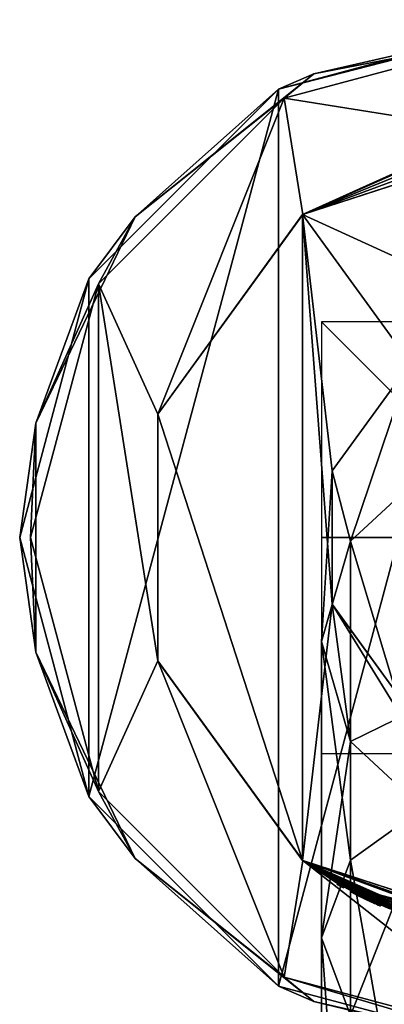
# Model space of a CAD drawing. Header units: millimetres. Extents: x -24 to 81, y -250 to 24.
# Tile 7 of 27: x -24 to -7, y -22 to 24. Entities that reach past the tile are written whole.
import ezdxf

# ---------------------------------------------------------------- set-up
doc = ezdxf.new("R2010")
doc.units = ezdxf.units.MM
doc.header["$LTSCALE"] = 52.148148
for name, color, linetype in [('1', 7, 'CONTINUOUS'), ('14', 7, 'CONTINUOUS'), ('16', 7, 'CONTINUOUS'), ('17', 7, 'CONTINUOUS'), ('179', 7, 'CONTINUOUS'), ('18', 7, 'CONTINUOUS'), ('180', 7, 'CONTINUOUS'), ('181', 7, 'CONTINUOUS'), ('182', 7, 'CONTINUOUS'), ('183', 7, 'CONTINUOUS'), ('184', 7, 'CONTINUOUS'), ('185', 7, 'CONTINUOUS'), ('19', 7, 'CONTINUOUS'), ('20', 7, 'CONTINUOUS'), ('21', 7, 'CONTINUOUS'), ('22', 7, 'CONTINUOUS'), ('23', 7, 'CONTINUOUS'), ('236', 7, 'CONTINUOUS'), ('238', 7, 'CONTINUOUS'), ('24', 7, 'CONTINUOUS'), ('25', 7, 'CONTINUOUS'), ('26', 7, 'CONTINUOUS'), ('27', 7, 'CONTINUOUS'), ('292', 7, 'CONTINUOUS'), ('293', 7, 'CONTINUOUS'), ('294', 7, 'CONTINUOUS'), ('296', 7, 'CONTINUOUS'), ('298', 7, 'CONTINUOUS'), ('299', 7, 'CONTINUOUS')]:
    doc.layers.add(name, color=color, linetype=linetype)

msp = doc.modelspace()

# ---------------------------------------------------------------- linework, layer by layer
at = {"layer": '1', "color": 7, "linetype": 'CONTINUOUS', "true_color": 0xe6e6e6}
for points in [[(0, 18.5, 120), (-3.711, 18.124, 113.122), (-10.875, 14.966, 120), (0, 18.5, 120)], [(0, 18.5, 4.5), (-10.873, 14.967, 4.5), (0, 18.5, 48.25), (0, 18.5, 4.5)], [(0, 18.5, 48.25), (-10.873, 14.967, 4.5), (0, 18.5, 100.75), (0, 18.5, 48.25)], [(0, 18.5, 100.75), (-10.873, 14.967, 4.5), (0, 18.5, 107.5), (0, 18.5, 100.75)], [(0, 18.5, 107.5), (-10.873, 14.967, 4.5), (0, 18.5, 107.65), (0, 18.5, 107.5)], [(0, 18.5, 107.65), (-10.873, 14.967, 4.5), (-1.455, 18.443, 107.785), (0, 18.5, 107.65)], [(-1.455, 18.443, 107.785), (-10.873, 14.967, 4.5), (-2.713, 18.3, 108.493), (-1.455, 18.443, 107.785)], [(-2.713, 18.3, 108.493), (-10.873, 14.967, 4.5), (-4.05, 18.051, 111.456), (-2.713, 18.3, 108.493)], [(-3.711, 18.124, 113.122), (-4.05, 18.051, 111.456), (-10.875, 14.966, 120), (-3.711, 18.124, 113.122)], [(-4.05, 18.051, 111.456), (-10.873, 14.967, 4.5), (-10.875, 14.966, 120), (-4.05, 18.051, 111.456)], [(-10.873, 14.967, 4.5), (-17.595, 5.715, 4.5), (-10.875, 14.966, 120), (-10.873, 14.967, 4.5)], [(-10.875, 14.966, 120), (-17.595, 5.715, 4.5), (-17.594, 5.716, 120), (-10.875, 14.966, 120)], [(-17.595, 5.715, 4.5), (-17.595, -5.715, 4.5), (-17.594, 5.716, 120), (-17.595, 5.715, 4.5)], [(-17.594, 5.716, 120), (-17.595, -5.715, 4.5), (-17.594, -5.716, 120), (-17.594, 5.716, 120)], [(-17.595, -5.715, 4.5), (-10.873, -14.967, 4.5), (-17.594, -5.716, 120), (-17.595, -5.715, 4.5)], [(-17.594, -5.716, 120), (-10.873, -14.967, 4.5), (-10.875, -14.966, 120), (-17.594, -5.716, 120)], [(-7.391, -16.959, 16.863), (-7.252, -17.019, 16.724), (-10.875, -14.966, 120), (-7.391, -16.959, 16.863)], [(-7.252, -17.019, 16.724), (-6.904, -17.163, 15.33), (-10.875, -14.966, 120), (-7.252, -17.019, 16.724)], [(-7.529, -16.898, 16.724), (-7.391, -16.959, 16.863), (-10.875, -14.966, 120), (-7.529, -16.898, 16.724)], [(-7.529, -16.898, 15.957), (-7.529, -16.898, 16.724), (-10.875, -14.966, 120), (-7.529, -16.898, 15.957)], [(-7.863, -16.746, 16.112), (-7.529, -16.898, 15.957), (-10.875, -14.966, 120), (-7.863, -16.746, 16.112)], [(-8.233, -16.567, 16.05), (-7.863, -16.746, 16.112), (-10.875, -14.966, 120), (-8.233, -16.567, 16.05)], [(-8.586, -16.387, 15.49), (-8.233, -16.567, 16.05), (-10.875, -14.966, 120), (-8.586, -16.387, 15.49)], [(-8.963, -16.184, 16.595), (-8.586, -16.387, 15.49), (-10.875, -14.966, 120), (-8.963, -16.184, 16.595)], [(-5.159, -17.766, 16.012), (-4.659, -17.904, 16.118), (-10.875, -14.966, 120), (-5.159, -17.766, 16.012)], [(-10.875, -14.966, 120), (-4.659, -17.904, 16.118), (-4.337, -17.984, 20.497), (-10.875, -14.966, 120)], [(-5.239, -17.743, 15.945), (-5.159, -17.766, 16.012), (-10.875, -14.966, 120), (-5.239, -17.743, 15.945)], [(-5.253, -17.739, 15.853), (-5.239, -17.743, 15.945), (-10.875, -14.966, 120), (-5.253, -17.739, 15.853)], [(-5.27, -17.733, 15.241), (-5.253, -17.739, 15.853), (-10.875, -14.966, 120), (-5.27, -17.733, 15.241)], [(-5.345, -17.711, 14.977), (-5.27, -17.733, 15.241), (-10.875, -14.966, 120), (-5.345, -17.711, 14.977)], [(-5.575, -17.64, 15.448), (-5.345, -17.711, 14.977), (-10.875, -14.966, 120), (-5.575, -17.64, 15.448)], [(-5.684, -17.605, 15.863), (-5.575, -17.64, 15.448), (-10.875, -14.966, 120), (-5.684, -17.605, 15.863)], [(-6.027, -17.491, 16.102), (-5.684, -17.605, 15.863), (-10.875, -14.966, 120), (-6.027, -17.491, 16.102)], [(-6.556, -17.299, 16.03), (-6.027, -17.491, 16.102), (-10.875, -14.966, 120), (-6.556, -17.299, 16.03)], [(-6.904, -17.163, 15.33), (-6.556, -17.299, 16.03), (-10.875, -14.966, 120), (-6.904, -17.163, 15.33)], [(-9.25, -16.021, 14.647), (-9.25, -16.021, 16.595), (-10.875, -14.966, 120), (-9.25, -16.021, 14.647)], [(-9.25, -16.021, 16.595), (-9.106, -16.104, 16.739), (-10.875, -14.966, 120), (-9.25, -16.021, 16.595)], [(-10.873, -14.967, 4.5), (-9.25, -16.021, 14.647), (-10.875, -14.966, 120), (-10.873, -14.967, 4.5)], [(-9.106, -16.104, 16.739), (-8.963, -16.184, 16.595), (-10.875, -14.966, 120), (-9.106, -16.104, 16.739)], [(0, -18.5, 120), (-10.875, -14.966, 120), (0, -18.5, 100.75), (0, -18.5, 120)], [(0, -18.5, 100.75), (-10.875, -14.966, 120), (0, -18.5, 48.25), (0, -18.5, 100.75)], [(0, -18.5, 48.25), (-10.875, -14.966, 120), (0, -18.5, 23.816), (0, -18.5, 48.25)], [(0, -18.5, 23.816), (-10.875, -14.966, 120), (-0.872, -18.479, 23.049), (0, -18.5, 23.816)], [(-0.872, -18.479, 23.049), (-10.875, -14.966, 120), (-1.209, -18.46, 23.942), (-0.872, -18.479, 23.049)], [(-1.209, -18.46, 23.942), (-10.875, -14.966, 120), (-1.479, -18.441, 24.212), (-1.209, -18.46, 23.942)], [(-1.479, -18.441, 24.212), (-10.875, -14.966, 120), (-3.833, -18.099, 23.044), (-1.479, -18.441, 24.212)], [(-3.833, -18.099, 23.044), (-10.875, -14.966, 120), (-4.337, -17.984, 20.497), (-3.833, -18.099, 23.044)], [(-9.223, -16.037, 14.579), (-9.25, -16.021, 14.647), (-10.873, -14.967, 4.5), (-9.223, -16.037, 14.579)], [(0, -18.5, 4.5), (-9.223, -16.037, 14.579), (-10.873, -14.967, 4.5), (0, -18.5, 4.5)], [(-9.153, -16.077, 14.549), (-9.223, -16.037, 14.579), (0, -18.5, 4.5), (-9.153, -16.077, 14.549)], [(-9.106, -16.104, 14.549), (-9.153, -16.077, 14.549), (0, -18.5, 4.5), (-9.106, -16.104, 14.549)], [(-9.06, -16.13, 14.549), (-9.106, -16.104, 14.549), (0, -18.5, 4.5), (-9.06, -16.13, 14.549)], [(-8.99, -16.169, 14.579), (-9.06, -16.13, 14.549), (0, -18.5, 4.5), (-8.99, -16.169, 14.579)], [(-8.963, -16.184, 14.647), (-8.99, -16.169, 14.579), (0, -18.5, 4.5), (-8.963, -16.184, 14.647)], [(-8.56, -16.4, 14.966), (-8.586, -16.387, 15.49), (-8.963, -16.184, 16.595), (-8.56, -16.4, 14.966)], [(-8.334, -16.517, 14.614), (-8.56, -16.4, 14.966), (-8.963, -16.184, 14.647), (-8.334, -16.517, 14.614)], [(-8.963, -16.184, 14.647), (-8.56, -16.4, 14.966), (-8.963, -16.184, 16.595), (-8.963, -16.184, 14.647)], [(-8.334, -16.517, 14.614), (-8.963, -16.184, 14.647), (0, -18.5, 4.5), (-8.334, -16.517, 14.614)], [(-7.955, -16.702, 14.5), (-8.334, -16.517, 14.614), (0, -18.5, 4.5), (-7.955, -16.702, 14.5)], [(-8.306, -16.53, 15.326), (-8.197, -16.585, 14.876), (-8.247, -16.56, 15.656), (-8.306, -16.53, 15.326)], [(-8.247, -16.56, 15.656), (-8.197, -16.585, 14.876), (-8.064, -16.65, 15.847), (-8.247, -16.56, 15.656)], [(-8.197, -16.585, 14.876), (-8.001, -16.68, 14.747), (-8.064, -16.65, 15.847), (-8.197, -16.585, 14.876)], [(-8.064, -16.65, 15.847), (-8.001, -16.68, 14.747), (-7.807, -16.772, 15.87), (-8.064, -16.65, 15.847)], [(-8.001, -16.68, 14.747), (-7.774, -16.787, 14.748), (-7.807, -16.772, 15.87), (-8.001, -16.68, 14.747)], [(-7.718, -16.813, 14.551), (-7.955, -16.702, 14.5), (0, -18.5, 4.5), (-7.718, -16.813, 14.551)], [(-7.529, -16.898, 14.951), (-7.529, -16.898, 15.711), (-7.807, -16.772, 15.87), (-7.529, -16.898, 14.951)], [(-7.607, -16.864, 14.82), (-7.529, -16.898, 14.951), (-7.807, -16.772, 15.87), (-7.607, -16.864, 14.82)], [(-7.774, -16.787, 14.748), (-7.607, -16.864, 14.82), (-7.807, -16.772, 15.87), (-7.774, -16.787, 14.748)], [(-7.523, -16.901, 14.647), (-7.523, -16.901, 14.681), (-7.718, -16.813, 14.551), (-7.523, -16.901, 14.647)], [(-7.496, -16.913, 14.579), (-7.523, -16.901, 14.647), (-7.718, -16.813, 14.551), (-7.496, -16.913, 14.579)], [(-7.496, -16.913, 14.579), (-7.718, -16.813, 14.551), (0, -18.5, 4.5), (-7.496, -16.913, 14.579)], [(-7.426, -16.944, 14.549), (-7.496, -16.913, 14.579), (0, -18.5, 4.5), (-7.426, -16.944, 14.549)], [(-7.349, -16.978, 14.549), (-7.426, -16.944, 14.549), (0, -18.5, 4.5), (-7.349, -16.978, 14.549)], [(-7.279, -17.008, 14.579), (-7.349, -16.978, 14.549), (0, -18.5, 4.5), (-7.279, -17.008, 14.579)], [(-7.252, -17.019, 14.647), (-7.279, -17.008, 14.579), (0, -18.5, 4.5), (-7.252, -17.019, 14.647)], [(-7.252, -17.019, 16.724), (-7.252, -17.019, 14.647), (-6.8, -17.205, 14.84), (-7.252, -17.019, 16.724)], [(-6.8, -17.205, 14.84), (-7.252, -17.019, 14.647), (0, -18.5, 4.5), (-6.8, -17.205, 14.84)], [(-6.904, -17.163, 15.33), (-7.252, -17.019, 16.724), (-6.8, -17.205, 14.84), (-6.904, -17.163, 15.33)]]:
    msp.add_3dface(points, dxfattribs=at)
at = {"layer": '14', "color": 7, "linetype": 'CONTINUOUS', "true_color": 0xe6e6e6}
for points in [[(0, 18.5, 120), (-10.875, 14.966, 120), (0, 10, 120), (0, 18.5, 120)], [(-10.875, 14.966, 120), (-17.594, 5.716, 120), (-10.875, -14.966, 120), (-10.875, 14.966, 120)], [(-10.875, 14.966, 120), (-10.875, -14.966, 120), (-9.51, -3.089, 120), (-10.875, 14.966, 120)], [(0, 10, 120), (-10.875, 14.966, 120), (-5.879, 8.089, 120), (0, 10, 120)], [(-5.879, 8.089, 120), (-10.875, 14.966, 120), (-9.51, 3.089, 120), (-5.879, 8.089, 120)], [(-9.51, 3.089, 120), (-10.875, 14.966, 120), (-9.51, -3.089, 120), (-9.51, 3.089, 120)], [(-17.594, 5.716, 120), (-17.594, -5.716, 120), (-10.875, -14.966, 120), (-17.594, 5.716, 120)], [(-10.875, -14.966, 120), (0, -18.5, 120), (-9.51, -3.089, 120), (-10.875, -14.966, 120)], [(-9.51, -3.089, 120), (0, -18.5, 120), (-5.879, -8.089, 120), (-9.51, -3.089, 120)]]:
    msp.add_3dface(points, dxfattribs=at)
at = {"layer": '16', "color": 7, "linetype": 'CONTINUOUS', "true_color": 0xe6e6e6}
for points in [[(-7.955, -16.702, 14.5), (-7.718, -16.813, 14.551), (-7.976, -16.747, 14.5), (-7.955, -16.702, 14.5)], [(-7.976, -16.747, 14.5), (-7.718, -16.813, 14.551), (-7.738, -16.859, 14.551), (-7.976, -16.747, 14.5)], [(-7.718, -16.813, 14.551), (-7.523, -16.901, 14.681), (-7.738, -16.859, 14.551), (-7.718, -16.813, 14.551)], [(-7.738, -16.859, 14.551), (-7.523, -16.901, 14.681), (-7.544, -16.947, 14.681), (-7.738, -16.859, 14.551)]]:
    msp.add_3dface(points, dxfattribs=at)
at = {"layer": '17', "color": 7, "linetype": 'CONTINUOUS', "true_color": 0xe6e6e6}
for points in [[(-8.233, -16.567, 16.05), (-8.586, -16.387, 15.49), (-8.609, -16.431, 15.49), (-8.233, -16.567, 16.05)], [(-8.586, -16.387, 15.49), (-8.56, -16.4, 14.966), (-8.609, -16.431, 15.49), (-8.586, -16.387, 15.49)], [(-8.609, -16.431, 15.49), (-8.56, -16.4, 14.966), (-8.583, -16.445, 14.966), (-8.609, -16.431, 15.49)], [(-8.56, -16.4, 14.966), (-8.334, -16.517, 14.614), (-8.583, -16.445, 14.966), (-8.56, -16.4, 14.966)], [(-8.255, -16.612, 16.051), (-8.233, -16.567, 16.05), (-8.609, -16.431, 15.49), (-8.255, -16.612, 16.051)], [(-8.583, -16.445, 14.966), (-8.334, -16.517, 14.614), (-8.356, -16.561, 14.614), (-8.583, -16.445, 14.966)], [(-8.334, -16.517, 14.614), (-7.955, -16.702, 14.5), (-8.356, -16.561, 14.614), (-8.334, -16.517, 14.614)], [(-7.955, -16.702, 14.5), (-7.976, -16.747, 14.5), (-8.356, -16.561, 14.614), (-7.955, -16.702, 14.5)], [(-7.863, -16.746, 16.112), (-8.233, -16.567, 16.05), (-8.255, -16.612, 16.051), (-7.863, -16.746, 16.112)], [(-7.884, -16.791, 16.112), (-7.863, -16.746, 16.112), (-8.255, -16.612, 16.051), (-7.884, -16.791, 16.112)], [(-7.55, -16.944, 15.957), (-7.863, -16.746, 16.112), (-7.884, -16.791, 16.112), (-7.55, -16.944, 15.957)], [(-7.529, -16.898, 15.957), (-7.863, -16.746, 16.112), (-7.55, -16.944, 15.957), (-7.529, -16.898, 15.957)]]:
    msp.add_3dface(points, dxfattribs=at)
at = {"layer": '179', "color": 7, "linetype": 'CONTINUOUS', "true_color": 0xe6e6e6}
for points in [[(-9.131, -16.147, 16.739), (-9.25, -16.021, 16.595), (-9.275, -16.065, 16.595), (-9.131, -16.147, 16.739)], [(-9.106, -16.104, 16.739), (-9.25, -16.021, 16.595), (-9.131, -16.147, 16.739), (-9.106, -16.104, 16.739)], [(-8.987, -16.228, 16.595), (-9.106, -16.104, 16.739), (-9.131, -16.147, 16.739), (-8.987, -16.228, 16.595)], [(-8.963, -16.184, 16.595), (-9.106, -16.104, 16.739), (-8.987, -16.228, 16.595), (-8.963, -16.184, 16.595)]]:
    msp.add_3dface(points, dxfattribs=at)
at = {"layer": '18', "color": 7, "linetype": 'CONTINUOUS', "true_color": 0xe6e6e6}
for points in [[(-7.529, -16.898, 16.724), (-7.529, -16.898, 15.957), (-7.55, -16.944, 16.724), (-7.529, -16.898, 16.724)], [(-7.529, -16.898, 15.957), (-7.55, -16.944, 15.957), (-7.55, -16.944, 16.724), (-7.529, -16.898, 15.957)]]:
    msp.add_3dface(points, dxfattribs=at)
at = {"layer": '180', "color": 7, "linetype": 'CONTINUOUS', "true_color": 0xe6e6e6}
for points in [[(-8.963, -16.184, 14.647), (-8.963, -16.184, 16.595), (-8.987, -16.228, 14.647), (-8.963, -16.184, 14.647)], [(-8.963, -16.184, 16.595), (-8.987, -16.228, 16.595), (-8.987, -16.228, 14.647), (-8.963, -16.184, 16.595)]]:
    msp.add_3dface(points, dxfattribs=at)
at = {"layer": '181', "color": 7, "linetype": 'CONTINUOUS', "true_color": 0xe6e6e6}
for points in [[(-9.06, -16.13, 14.549), (-8.99, -16.169, 14.579), (-9.085, -16.173, 14.549), (-9.06, -16.13, 14.549)], [(-9.085, -16.173, 14.549), (-8.99, -16.169, 14.579), (-9.014, -16.212, 14.579), (-9.085, -16.173, 14.549)], [(-8.99, -16.169, 14.579), (-8.963, -16.184, 14.647), (-9.014, -16.212, 14.579), (-8.99, -16.169, 14.579)], [(-8.963, -16.184, 14.647), (-8.987, -16.228, 14.647), (-9.014, -16.212, 14.579), (-8.963, -16.184, 14.647)]]:
    msp.add_3dface(points, dxfattribs=at)
at = {"layer": '182', "color": 7, "linetype": 'CONTINUOUS', "true_color": 0xe6e6e6}
for points in [[(-9.153, -16.077, 14.549), (-9.106, -16.104, 14.549), (-9.177, -16.121, 14.549), (-9.153, -16.077, 14.549)], [(-9.177, -16.121, 14.549), (-9.106, -16.104, 14.549), (-9.131, -16.147, 14.549), (-9.177, -16.121, 14.549)], [(-9.106, -16.104, 14.549), (-9.06, -16.13, 14.549), (-9.131, -16.147, 14.549), (-9.106, -16.104, 14.549)], [(-9.06, -16.13, 14.549), (-9.085, -16.173, 14.549), (-9.131, -16.147, 14.549), (-9.06, -16.13, 14.549)]]:
    msp.add_3dface(points, dxfattribs=at)
at = {"layer": '183', "color": 7, "linetype": 'CONTINUOUS', "true_color": 0xe6e6e6}
for points in [[(-9.25, -16.021, 14.647), (-9.223, -16.037, 14.579), (-9.275, -16.065, 14.647), (-9.25, -16.021, 14.647)], [(-9.275, -16.065, 14.647), (-9.223, -16.037, 14.579), (-9.248, -16.081, 14.579), (-9.275, -16.065, 14.647)], [(-9.223, -16.037, 14.579), (-9.153, -16.077, 14.549), (-9.248, -16.081, 14.579), (-9.223, -16.037, 14.579)], [(-9.153, -16.077, 14.549), (-9.177, -16.121, 14.549), (-9.248, -16.081, 14.579), (-9.153, -16.077, 14.549)]]:
    msp.add_3dface(points, dxfattribs=at)
at = {"layer": '184', "color": 7, "linetype": 'CONTINUOUS', "true_color": 0xe6e6e6}
for points in [[(-9.25, -16.021, 16.595), (-9.25, -16.021, 14.647), (-9.275, -16.065, 16.595), (-9.25, -16.021, 16.595)], [(-9.275, -16.065, 16.595), (-9.25, -16.021, 14.647), (-9.275, -16.065, 14.647), (-9.275, -16.065, 16.595)]]:
    msp.add_3dface(points, dxfattribs=at)
at = {"layer": '185', "color": 7, "linetype": 'CONTINUOUS', "true_color": 0x282828}
for points in [[(-9.131, -16.147, 16.739), (-9.275, -16.065, 16.595), (-9.177, -16.121, 14.549), (-9.131, -16.147, 16.739)], [(-9.177, -16.121, 14.549), (-9.275, -16.065, 16.595), (-9.248, -16.081, 14.579), (-9.177, -16.121, 14.549)], [(-9.275, -16.065, 16.595), (-9.275, -16.065, 14.647), (-9.248, -16.081, 14.579), (-9.275, -16.065, 16.595)], [(-9.131, -16.147, 16.739), (-9.177, -16.121, 14.549), (-9.131, -16.147, 14.549), (-9.131, -16.147, 16.739)], [(-8.987, -16.228, 16.595), (-9.131, -16.147, 16.739), (-8.987, -16.228, 14.647), (-8.987, -16.228, 16.595)], [(-8.987, -16.228, 14.647), (-9.131, -16.147, 16.739), (-9.014, -16.212, 14.579), (-8.987, -16.228, 14.647)], [(-9.131, -16.147, 16.739), (-9.085, -16.173, 14.549), (-9.014, -16.212, 14.579), (-9.131, -16.147, 16.739)], [(-9.085, -16.173, 14.549), (-9.131, -16.147, 16.739), (-9.131, -16.147, 14.549), (-9.085, -16.173, 14.549)], [(-8.255, -16.612, 16.051), (-8.609, -16.431, 15.49), (-8.269, -16.605, 15.656), (-8.255, -16.612, 16.051)], [(-8.609, -16.431, 15.49), (-8.583, -16.445, 14.966), (-8.356, -16.561, 14.614), (-8.609, -16.431, 15.49)], [(-8.609, -16.431, 15.49), (-8.356, -16.561, 14.614), (-8.329, -16.575, 15.326), (-8.609, -16.431, 15.49)], [(-8.609, -16.431, 15.49), (-8.329, -16.575, 15.326), (-8.269, -16.605, 15.656), (-8.609, -16.431, 15.49)], [(-8.356, -16.561, 14.614), (-7.976, -16.747, 14.5), (-8.218, -16.63, 14.875), (-8.356, -16.561, 14.614)], [(-8.329, -16.575, 15.326), (-8.356, -16.561, 14.614), (-8.218, -16.63, 14.875), (-8.329, -16.575, 15.326)], [(-8.255, -16.612, 16.051), (-8.269, -16.605, 15.656), (-8.086, -16.695, 15.847), (-8.255, -16.612, 16.051)], [(-7.884, -16.791, 16.112), (-8.255, -16.612, 16.051), (-8.086, -16.695, 15.847), (-7.884, -16.791, 16.112)], [(-7.976, -16.747, 14.5), (-8.022, -16.726, 14.747), (-8.218, -16.63, 14.875), (-7.976, -16.747, 14.5)], [(-7.884, -16.791, 16.112), (-8.086, -16.695, 15.847), (-7.828, -16.818, 15.87), (-7.884, -16.791, 16.112)], [(-7.976, -16.747, 14.5), (-7.794, -16.833, 14.748), (-8.022, -16.726, 14.747), (-7.976, -16.747, 14.5)], [(-7.976, -16.747, 14.5), (-7.738, -16.859, 14.551), (-7.794, -16.833, 14.748), (-7.976, -16.747, 14.5)], [(-7.55, -16.944, 15.957), (-7.884, -16.791, 16.112), (-7.55, -16.944, 15.711), (-7.55, -16.944, 15.957)], [(-7.884, -16.791, 16.112), (-7.828, -16.818, 15.87), (-7.55, -16.944, 15.711), (-7.884, -16.791, 16.112)], [(-7.738, -16.859, 14.551), (-7.628, -16.909, 14.82), (-7.794, -16.833, 14.748), (-7.738, -16.859, 14.551)], [(-7.738, -16.859, 14.551), (-7.544, -16.947, 14.681), (-7.628, -16.909, 14.82), (-7.738, -16.859, 14.551)], [(-7.544, -16.947, 14.681), (-7.55, -16.944, 14.951), (-7.628, -16.909, 14.82), (-7.544, -16.947, 14.681)], [(-7.55, -16.944, 15.957), (-7.544, -16.947, 14.681), (-7.55, -16.944, 16.724), (-7.55, -16.944, 15.957)], [(-7.544, -16.947, 14.681), (-7.55, -16.944, 15.957), (-7.55, -16.944, 15.711), (-7.544, -16.947, 14.681)], [(-7.55, -16.944, 16.724), (-7.544, -16.947, 14.681), (-7.516, -16.959, 14.579), (-7.55, -16.944, 16.724)], [(-7.544, -16.947, 14.681), (-7.55, -16.944, 15.711), (-7.55, -16.944, 14.951), (-7.544, -16.947, 14.681)], [(-7.411, -17.005, 16.863), (-7.55, -16.944, 16.724), (-7.446, -16.99, 14.549), (-7.411, -17.005, 16.863)], [(-7.446, -16.99, 14.549), (-7.55, -16.944, 16.724), (-7.516, -16.959, 14.579), (-7.446, -16.99, 14.549)], [(-7.544, -16.947, 14.681), (-7.544, -16.947, 14.647), (-7.516, -16.959, 14.579), (-7.544, -16.947, 14.681)], [(-7.369, -17.023, 14.549), (-7.411, -17.005, 16.863), (-7.446, -16.99, 14.549), (-7.369, -17.023, 14.549)], [(-7.272, -17.065, 16.724), (-7.411, -17.005, 16.863), (-7.272, -17.065, 14.647), (-7.272, -17.065, 16.724)], [(-7.272, -17.065, 14.647), (-7.411, -17.005, 16.863), (-7.299, -17.054, 14.579), (-7.272, -17.065, 14.647)], [(-7.411, -17.005, 16.863), (-7.369, -17.023, 14.549), (-7.299, -17.054, 14.579), (-7.411, -17.005, 16.863)]]:
    msp.add_3dface(points, dxfattribs=at)
at = {"layer": '19', "color": 7, "linetype": 'CONTINUOUS', "true_color": 0xe6e6e6}
for points in [[(-7.529, -16.898, 16.724), (-7.55, -16.944, 16.724), (-7.411, -17.005, 16.863), (-7.529, -16.898, 16.724)], [(-7.391, -16.959, 16.863), (-7.529, -16.898, 16.724), (-7.411, -17.005, 16.863), (-7.391, -16.959, 16.863)], [(-7.272, -17.065, 16.724), (-7.391, -16.959, 16.863), (-7.411, -17.005, 16.863), (-7.272, -17.065, 16.724)], [(-7.252, -17.019, 16.724), (-7.391, -16.959, 16.863), (-7.272, -17.065, 16.724), (-7.252, -17.019, 16.724)]]:
    msp.add_3dface(points, dxfattribs=at)
at = {"layer": '20', "color": 7, "linetype": 'CONTINUOUS', "true_color": 0xe6e6e6}
for points in [[(-7.252, -17.019, 14.647), (-7.252, -17.019, 16.724), (-7.272, -17.065, 14.647), (-7.252, -17.019, 14.647)], [(-7.252, -17.019, 16.724), (-7.272, -17.065, 16.724), (-7.272, -17.065, 14.647), (-7.252, -17.019, 16.724)]]:
    msp.add_3dface(points, dxfattribs=at)
at = {"layer": '21', "color": 7, "linetype": 'CONTINUOUS', "true_color": 0xe6e6e6}
for points in [[(-7.349, -16.978, 14.549), (-7.279, -17.008, 14.579), (-7.369, -17.023, 14.549), (-7.349, -16.978, 14.549)], [(-7.369, -17.023, 14.549), (-7.279, -17.008, 14.579), (-7.299, -17.054, 14.579), (-7.369, -17.023, 14.549)], [(-7.279, -17.008, 14.579), (-7.252, -17.019, 14.647), (-7.299, -17.054, 14.579), (-7.279, -17.008, 14.579)], [(-7.252, -17.019, 14.647), (-7.272, -17.065, 14.647), (-7.299, -17.054, 14.579), (-7.252, -17.019, 14.647)]]:
    msp.add_3dface(points, dxfattribs=at)
at = {"layer": '22', "color": 7, "linetype": 'CONTINUOUS', "true_color": 0xe6e6e6}
for points in [[(-7.426, -16.944, 14.549), (-7.349, -16.978, 14.549), (-7.446, -16.99, 14.549), (-7.426, -16.944, 14.549)], [(-7.349, -16.978, 14.549), (-7.369, -17.023, 14.549), (-7.446, -16.99, 14.549), (-7.349, -16.978, 14.549)]]:
    msp.add_3dface(points, dxfattribs=at)
at = {"layer": '23', "color": 7, "linetype": 'CONTINUOUS', "true_color": 0xe6e6e6}
for points in [[(-7.523, -16.901, 14.647), (-7.496, -16.913, 14.579), (-7.544, -16.947, 14.647), (-7.523, -16.901, 14.647)], [(-7.544, -16.947, 14.647), (-7.496, -16.913, 14.579), (-7.516, -16.959, 14.579), (-7.544, -16.947, 14.647)], [(-7.496, -16.913, 14.579), (-7.426, -16.944, 14.549), (-7.516, -16.959, 14.579), (-7.496, -16.913, 14.579)], [(-7.426, -16.944, 14.549), (-7.446, -16.99, 14.549), (-7.516, -16.959, 14.579), (-7.426, -16.944, 14.549)]]:
    msp.add_3dface(points, dxfattribs=at)
at = {"layer": '236', "color": 7, "linetype": 'CONTINUOUS', "true_color": 0xe6e6e6}
for points in [[(-5.878, 8.09, 245.8), (-9.51, 3.089, 120), (-9.511, 3.09, 245.8), (-5.878, 8.09, 245.8)], [(-5.879, 8.089, 120), (-9.51, 3.089, 120), (-5.878, 8.09, 245.8), (-5.879, 8.089, 120)], [(-9.51, 3.089, 120), (-9.51, -3.089, 120), (-9.511, 3.09, 245.8), (-9.51, 3.089, 120)], [(-9.511, 3.09, 245.8), (-9.51, -3.089, 120), (-9.511, -3.09, 245.8), (-9.511, 3.09, 245.8)], [(-9.51, -3.089, 120), (-5.879, -8.089, 120), (-9.511, -3.09, 245.8), (-9.51, -3.089, 120)], [(-9.511, -3.09, 245.8), (-5.879, -8.089, 120), (-5.878, -8.09, 245.8), (-9.511, -3.09, 245.8)]]:
    msp.add_3dface(points, dxfattribs=at)
at = {"layer": '238', "color": 7, "linetype": 'CONTINUOUS', "true_color": 0xe6e6e6}
for points in [[(-5.878, 8.09, 245.8), (-9.511, 3.09, 245.8), (-8.66, -0.17, 272.397), (-5.878, 8.09, 245.8)], [(-5, 3.224, 273.768), (-5.878, 8.09, 245.8), (-8.66, -0.17, 272.397), (-5, 3.224, 273.768)], [(-5, 3.224, 273.768), (-8.66, -0.17, 272.397), (-5, -12.314, 297.684), (-5, 3.224, 273.768)], [(-9.511, 3.09, 245.8), (-9.511, -3.09, 245.8), (-10, -4.806, 270.524), (-9.511, 3.09, 245.8)], [(-8.66, -0.17, 272.397), (-9.511, 3.09, 245.8), (-10, -4.806, 270.524), (-8.66, -0.17, 272.397)], [(-8.66, -0.17, 272.397), (-10, -4.806, 270.524), (-8.66, -14.946, 295.14), (-8.66, -0.17, 272.397)], [(-5, -12.314, 297.684), (-8.66, -0.17, 272.397), (-8.66, -14.946, 295.14), (-5, -12.314, 297.684)], [(-10, -4.806, 270.524), (-9.511, -3.09, 245.8), (-8.66, -9.442, 268.651), (-10, -4.806, 270.524)], [(-9.511, -3.09, 245.8), (-5.878, -8.09, 245.8), (-8.66, -9.442, 268.651), (-9.511, -3.09, 245.8)], [(-10, -4.806, 270.524), (-8.66, -9.442, 268.651), (-10, -18.541, 291.666), (-10, -4.806, 270.524)], [(-8.66, -14.946, 295.14), (-10, -4.806, 270.524), (-10, -18.541, 291.666), (-8.66, -14.946, 295.14)], [(-8.66, -9.442, 268.651), (-5.878, -8.09, 245.8), (-5, -12.836, 267.28), (-8.66, -9.442, 268.651)], [(-10, -18.541, 291.666), (-8.66, -9.442, 268.651), (-8.66, -22.137, 288.191), (-10, -18.541, 291.666)], [(-8.66, -9.442, 268.651), (-5, -12.836, 267.28), (-8.66, -22.137, 288.191), (-8.66, -9.442, 268.651)], [(-5, -12.314, 297.684), (-8.66, -14.946, 295.14), (-5, -35.685, 314.029), (-5, -12.314, 297.684)], [(-8.66, -22.137, 288.191), (-5, -12.836, 267.28), (-5, -24.769, 285.647), (-8.66, -22.137, 288.191)], [(-8.66, -14.946, 295.14), (-10, -18.541, 291.666), (-8.66, -37.172, 310.684), (-8.66, -14.946, 295.14)], [(-5, -35.685, 314.029), (-8.66, -14.946, 295.14), (-8.66, -37.172, 310.684), (-5, -35.685, 314.029)], [(-10, -18.541, 291.666), (-8.66, -22.137, 288.191), (-10, -39.202, 306.115), (-10, -18.541, 291.666)], [(-8.66, -37.172, 310.684), (-10, -18.541, 291.666), (-10, -39.202, 306.115), (-8.66, -37.172, 310.684)]]:
    msp.add_3dface(points, dxfattribs=at)
at = {"layer": '24', "color": 7, "linetype": 'CONTINUOUS', "true_color": 0xe6e6e6}
for points in [[(-7.523, -16.901, 14.681), (-7.523, -16.901, 14.647), (-7.544, -16.947, 14.647), (-7.523, -16.901, 14.681)], [(-7.544, -16.947, 14.681), (-7.523, -16.901, 14.681), (-7.544, -16.947, 14.647), (-7.544, -16.947, 14.681)]]:
    msp.add_3dface(points, dxfattribs=at)
at = {"layer": '25', "color": 7, "linetype": 'CONTINUOUS', "true_color": 0xe6e6e6}
for points in [[(-8.306, -16.53, 15.326), (-8.247, -16.56, 15.656), (-8.329, -16.575, 15.326), (-8.306, -16.53, 15.326)], [(-8.329, -16.575, 15.326), (-8.247, -16.56, 15.656), (-8.269, -16.605, 15.656), (-8.329, -16.575, 15.326)], [(-8.247, -16.56, 15.656), (-8.064, -16.65, 15.847), (-8.269, -16.605, 15.656), (-8.247, -16.56, 15.656)], [(-8.269, -16.605, 15.656), (-8.064, -16.65, 15.847), (-8.086, -16.695, 15.847), (-8.269, -16.605, 15.656)], [(-8.064, -16.65, 15.847), (-7.807, -16.772, 15.87), (-8.086, -16.695, 15.847), (-8.064, -16.65, 15.847)], [(-8.086, -16.695, 15.847), (-7.807, -16.772, 15.87), (-7.828, -16.818, 15.87), (-8.086, -16.695, 15.847)], [(-7.807, -16.772, 15.87), (-7.529, -16.898, 15.711), (-7.828, -16.818, 15.87), (-7.807, -16.772, 15.87)], [(-7.828, -16.818, 15.87), (-7.529, -16.898, 15.711), (-7.55, -16.944, 15.711), (-7.828, -16.818, 15.87)]]:
    msp.add_3dface(points, dxfattribs=at)
at = {"layer": '26', "color": 7, "linetype": 'CONTINUOUS', "true_color": 0xe6e6e6}
for points in [[(-8.306, -16.53, 15.326), (-8.329, -16.575, 15.326), (-8.218, -16.63, 14.875), (-8.306, -16.53, 15.326)], [(-8.197, -16.585, 14.876), (-8.306, -16.53, 15.326), (-8.218, -16.63, 14.875), (-8.197, -16.585, 14.876)], [(-8.001, -16.68, 14.747), (-8.197, -16.585, 14.876), (-8.218, -16.63, 14.875), (-8.001, -16.68, 14.747)], [(-8.022, -16.726, 14.747), (-8.001, -16.68, 14.747), (-8.218, -16.63, 14.875), (-8.022, -16.726, 14.747)], [(-7.774, -16.787, 14.748), (-8.001, -16.68, 14.747), (-8.022, -16.726, 14.747), (-7.774, -16.787, 14.748)], [(-7.794, -16.833, 14.748), (-7.774, -16.787, 14.748), (-8.022, -16.726, 14.747), (-7.794, -16.833, 14.748)], [(-7.607, -16.864, 14.82), (-7.774, -16.787, 14.748), (-7.794, -16.833, 14.748), (-7.607, -16.864, 14.82)], [(-7.628, -16.909, 14.82), (-7.607, -16.864, 14.82), (-7.794, -16.833, 14.748), (-7.628, -16.909, 14.82)], [(-7.55, -16.944, 14.951), (-7.607, -16.864, 14.82), (-7.628, -16.909, 14.82), (-7.55, -16.944, 14.951)], [(-7.529, -16.898, 14.951), (-7.607, -16.864, 14.82), (-7.55, -16.944, 14.951), (-7.529, -16.898, 14.951)]]:
    msp.add_3dface(points, dxfattribs=at)
at = {"layer": '27', "color": 7, "linetype": 'CONTINUOUS', "true_color": 0xe6e6e6}
for points in [[(-7.529, -16.898, 15.711), (-7.529, -16.898, 14.951), (-7.55, -16.944, 15.711), (-7.529, -16.898, 15.711)], [(-7.55, -16.944, 15.711), (-7.529, -16.898, 14.951), (-7.55, -16.944, 14.951), (-7.55, -16.944, 15.711)]]:
    msp.add_3dface(points, dxfattribs=at)
at = {"layer": '292', "color": 7, "linetype": 'CONTINUOUS', "true_color": 0xe6e6e6}
for points in [[(-11.999, 20.784), (0, 24), (-11.999, -20.784), (-11.999, 20.784)], [(0, 24), (0, -24), (-11.999, -20.784), (0, 24)], [(-20.785, -12), (-11.999, 20.784), (-11.999, -20.784), (-20.785, -12)], [(-20.785, 12), (-11.999, 20.784), (-20.785, -12), (-20.785, 12)], [(-23.999, 0), (-20.785, 12), (-20.785, -12), (-23.999, 0)]]:
    msp.add_3dface(points, dxfattribs=at)
at = {"layer": '293', "color": 7, "linetype": 'CONTINUOUS', "true_color": 0xe6e6e6}
for points in [[(0, 24, 4), (-11.999, 20.784), (-12, 20.785, 4), (0, 24, 4)], [(0, 24), (-11.999, 20.784), (0, 24, 4), (0, 24)], [(-11.999, 20.784), (-20.785, 12), (-12, 20.785, 4), (-11.999, 20.784)], [(-12, 20.785, 4), (-20.785, 12), (-20.785, 12, 4), (-12, 20.785, 4)], [(-20.785, 12, 4), (-23.999, 0), (-24, 0, 4), (-20.785, 12, 4)], [(-20.785, 12), (-23.999, 0), (-20.785, 12, 4), (-20.785, 12)], [(-24, 0, 4), (-20.785, -12), (-20.785, -12, 4), (-24, 0, 4)], [(-23.999, 0), (-20.785, -12), (-24, 0, 4), (-23.999, 0)], [(-20.785, -12, 4), (-11.999, -20.784), (-12, -20.785, 4), (-20.785, -12, 4)], [(-20.785, -12), (-11.999, -20.784), (-20.785, -12, 4), (-20.785, -12)], [(-11.999, -20.784), (0, -24), (-12, -20.785, 4), (-11.999, -20.784)], [(-12, -20.785, 4), (0, -24), (0, -24, 4), (-12, -20.785, 4)]]:
    msp.add_3dface(points, dxfattribs=at)
at = {"layer": '294', "color": 7, "linetype": 'CONTINUOUS', "true_color": 0xe6e6e6}
for points in [[(-11.732, 20.361, 4.5), (0, 18.5, 4.5), (0, 23.5, 4.5), (-11.732, 20.361, 4.5)], [(-20.344, 11.761, 4.5), (-17.595, 5.715, 4.5), (-11.732, 20.361, 4.5), (-20.344, 11.761, 4.5)], [(-17.595, 5.715, 4.5), (-10.873, 14.967, 4.5), (-11.732, 20.361, 4.5), (-17.595, 5.715, 4.5)], [(-10.873, 14.967, 4.5), (0, 18.5, 4.5), (-11.732, 20.361, 4.5), (-10.873, 14.967, 4.5)], [(-23.5, 0, 4.5), (-20.344, -11.761, 4.5), (-20.344, 11.761, 4.5), (-23.5, 0, 4.5)], [(-17.595, -5.715, 4.5), (-17.595, 5.715, 4.5), (-20.344, 11.761, 4.5), (-17.595, -5.715, 4.5)], [(-20.344, -11.761, 4.5), (-17.595, -5.715, 4.5), (-20.344, 11.761, 4.5), (-20.344, -11.761, 4.5)], [(-11.733, -20.361, 4.5), (-17.595, -5.715, 4.5), (-20.344, -11.761, 4.5), (-11.733, -20.361, 4.5)], [(-10.873, -14.967, 4.5), (-17.595, -5.715, 4.5), (-11.733, -20.361, 4.5), (-10.873, -14.967, 4.5)], [(0, -23.5, 4.5), (-10.873, -14.967, 4.5), (-11.733, -20.361, 4.5), (0, -23.5, 4.5)], [(0, -18.5, 4.5), (-10.873, -14.967, 4.5), (0, -23.5, 4.5), (0, -18.5, 4.5)]]:
    msp.add_3dface(points, dxfattribs=at)
at = {"layer": '296', "color": 7, "linetype": 'CONTINUOUS', "true_color": 0xe6e6e6}
for points in [[(0, 24, 4), (-12, 20.785, 4), (0, 23.854, 4.354), (0, 24, 4)], [(-12, 20.785, 4), (-10.35, 21.491, 4.354), (0, 23.854, 4.354), (-12, 20.785, 4)], [(-10.35, 21.491, 4.354), (0, 23.5, 4.5), (0, 23.854, 4.354), (-10.35, 21.491, 4.354)], [(-11.732, 20.361, 4.5), (0, 23.5, 4.5), (-10.35, 21.491, 4.354), (-11.732, 20.361, 4.5)], [(-18.649, 14.872, 4.354), (-11.732, 20.361, 4.5), (-10.35, 21.491, 4.354), (-18.649, 14.872, 4.354)], [(-12, 20.785, 4), (-18.649, 14.872, 4.354), (-10.35, 21.491, 4.354), (-12, 20.785, 4)], [(-12, 20.785, 4), (-20.785, 12, 4), (-18.649, 14.872, 4.354), (-12, 20.785, 4)], [(-20.344, 11.761, 4.5), (-11.732, 20.361, 4.5), (-18.649, 14.872, 4.354), (-20.344, 11.761, 4.5)], [(-20.785, 12, 4), (-23.255, 5.308, 4.354), (-18.649, 14.872, 4.354), (-20.785, 12, 4)], [(-23.255, 5.308, 4.354), (-20.344, 11.761, 4.5), (-18.649, 14.872, 4.354), (-23.255, 5.308, 4.354)], [(-20.785, 12, 4), (-24, 0, 4), (-23.255, 5.308, 4.354), (-20.785, 12, 4)], [(-23.5, 0, 4.5), (-20.344, 11.761, 4.5), (-23.255, 5.308, 4.354), (-23.5, 0, 4.5)], [(-24, 0, 4), (-23.255, -5.308, 4.354), (-23.255, 5.308, 4.354), (-24, 0, 4)], [(-23.255, -5.308, 4.354), (-23.5, 0, 4.5), (-23.255, 5.308, 4.354), (-23.255, -5.308, 4.354)], [(-24, 0, 4), (-20.785, -12, 4), (-23.255, -5.308, 4.354), (-24, 0, 4)], [(-20.344, -11.761, 4.5), (-23.5, 0, 4.5), (-23.255, -5.308, 4.354), (-20.344, -11.761, 4.5)], [(-18.649, -14.872, 4.354), (-20.344, -11.761, 4.5), (-23.255, -5.308, 4.354), (-18.649, -14.872, 4.354)], [(-20.785, -12, 4), (-18.649, -14.872, 4.354), (-23.255, -5.308, 4.354), (-20.785, -12, 4)], [(-11.733, -20.361, 4.5), (-20.344, -11.761, 4.5), (-18.649, -14.872, 4.354), (-11.733, -20.361, 4.5)], [(-20.785, -12, 4), (-12, -20.785, 4), (-18.649, -14.872, 4.354), (-20.785, -12, 4)], [(-10.35, -21.491, 4.354), (-11.733, -20.361, 4.5), (-18.649, -14.872, 4.354), (-10.35, -21.491, 4.354)], [(-12, -20.785, 4), (-10.35, -21.491, 4.354), (-18.649, -14.872, 4.354), (-12, -20.785, 4)], [(0, -23.854, 4.354), (-11.733, -20.361, 4.5), (-10.35, -21.491, 4.354), (0, -23.854, 4.354)], [(0, -23.5, 4.5), (-11.733, -20.361, 4.5), (0, -23.854, 4.354), (0, -23.5, 4.5)], [(-12, -20.785, 4), (0, -24, 4), (-10.35, -21.491, 4.354), (-12, -20.785, 4)], [(0, -24, 4), (0, -23.854, 4.354), (-10.35, -21.491, 4.354), (0, -24, 4)]]:
    msp.add_3dface(points, dxfattribs=at)
at = {"layer": '298', "linetype": 'CONTINUOUS'}
for points in [[(-10, -10), (10, -10), (-10, 10), (-10, -10)], [(10, -10), (10, 10), (-10, 10), (10, -10)]]:
    msp.add_3dface(points, dxfattribs=at)
at = {"layer": '299', "linetype": 'CONTINUOUS'}
for points in [[(10, 0, 10), (10, 0, -10), (-10, 0, 10), (10, 0, 10)], [(10, 0, -10), (-10, 0, -10), (-10, 0, 10), (10, 0, -10)]]:
    msp.add_3dface(points, dxfattribs=at)

doc.saveas('drawing.dxf')
